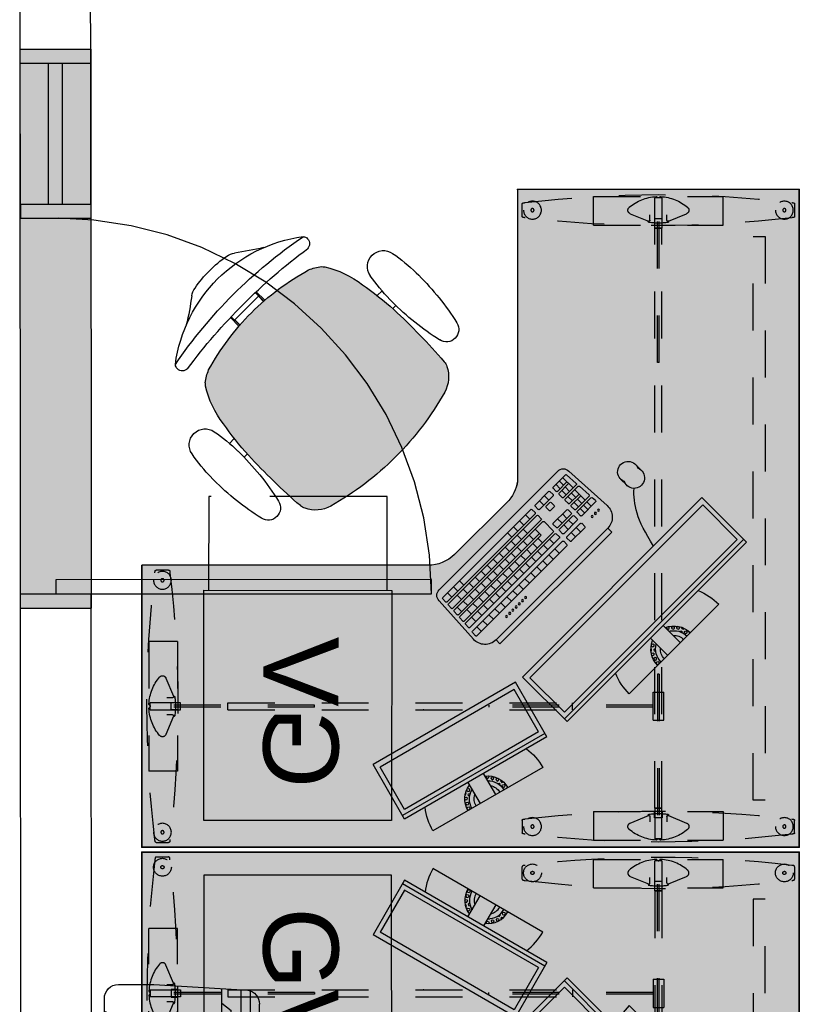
# Model space of a CAD drawing. Header units: inches. Extents: x 340 to 434, y 14 to 254.
# Tile 65 of 182: x 368.67 to 370.33, y 169.37 to 171.47. Entities that reach past the tile are written whole.
import ezdxf

# ---------------------------------------------------------------- set-up
doc = ezdxf.new("R2010")
doc.units = ezdxf.units.IN
doc.header["$MEASUREMENT"] = 0
for name, pattern in [('DASHED2', [0.375, 0.25, -0.125]), ('HIDDEN', [9.525, 6.35, -3.175]), ('HIDDEN2', [0.1875, 0.125, -0.0625])]:
    doc.linetypes.add(name, pattern=pattern)
for name, color, linetype in [('TJ-CONSTRUIR', 12, 'Continuous'), ('TJ-DEMOLIR', 30, 'HIDDEN2'), ('TJ-EQUIPAMENTOSELETRÔNICOS', 1, 'Continuous'), ('TJ-MOBILIÁRIO', 2, 'Continuous'), ('TJ-MOBILIÁRIOEXISTENTE', 2, 'Continuous'), ('TJ-PAREDE', 5, 'Continuous'), ('TJ-SPLIT', 142, 'Continuous')]:
    doc.layers.add(name, color=color, linetype=linetype)
doc.styles.add('TipoDeLinha_A', font='arial.ttf')

# ---------------------------------------------------------------- blocks, each defined once
blk = doc.blocks.new('A$C794E0566')
for p, q in [((0.0191, 0.014, 0), (0.0191, 0.986, 0)), ((0.225, 1, 0), (0.0248, 0.9876, 0)), ((0.0388, 0.0105, 0), (0.0388, 0.9885, 0)), ((0.08, 0.0048, 0), (0.08, 0.991, 0)), ((0.3, 1, 0), (0.225, 1, 0)), ((0.33, 0.03, 0), (0.33, 0.97, 0)), ((0, 0.0419, 0), (0, 0.9581, 0)), ((0.08, 0.96, 0), (0.0598, 0.9446, 0)), ((0.0598, 0.896, 0), (0.0598, 0.9446, 0)), ((0.3202, 0.9347, 0), (0.3577, 0.9347, 0)), ((0.3202, 0.903, 0), (0.3577, 0.903, 0)), ((0.3577, 0.903, 0), (0.3577, 0.8713, 0)), ((0.08, 0.8806, 0), (0.0598, 0.896, 0)), ((0.08, 0.8555, 0), (0.0598, 0.84, 0)), ((0.0598, 0.5309, 0), (0.0598, 0.84, 0)), ((0.3088, 0.8475, 0), (0.097, 0.8475, 0)), ((0.097, 0.8475, 0), (0.097, 0.0425, 0)), ((0.1065, 0.5152, 0), (0.1065, 0.8475, 0)), ((0.1302, 0.5152, 0), (0.1302, 0.8475, 0)), ((0.1552, 0.5152, 0), (0.1552, 0.8475, 0)), ((0.1802, 0.5152, 0), (0.1802, 0.8475, 0)), ((0.2048, 0.5152, 0), (0.2048, 0.8475, 0)), ((0.232, 0.5152, 0), (0.232, 0.8475, 0)), ((0.257, 0.5152, 0), (0.257, 0.8475, 0)), ((0.2816, 0.5152, 0), (0.2816, 0.8475, 0)), ((0.3088, 0.8475, 0), (0.3088, 0.0425, 0)), ((0.3088, 0.8013, 0), (0.097, 0.8013, 0)), ((0.3088, 0.755, 0), (0.097, 0.755, 0)), ((0.3088, 0.7088, 0), (0.097, 0.7088, 0)), ((0.3088, 0.6625, 0), (0.097, 0.6625, 0)), ((0.3088, 0.6163, 0), (0.097, 0.6163, 0)), ((0.3088, 0.57, 0), (0.097, 0.57, 0)), ((0.08, 0.5154, 0), (0.0598, 0.5309, 0)), ((0.3088, 0.5152, 0), (0.097, 0.5152, 0)), ((0.08, 0.4409, 0), (0.0598, 0.4255, 0)), ((0.0598, 0.0555, 0), (0.0598, 0.4255, 0)), ((0.3088, 0.4352, 0), (0.097, 0.4352, 0)), ((0.1065, 0.0425, 0), (0.1065, 0.4352, 0)), ((0.1302, 0.0425, 0), (0.1302, 0.4352, 0)), ((0.1552, 0.0425, 0), (0.1552, 0.4352, 0)), ((0.1802, 0.0425, 0), (0.1802, 0.4352, 0)), ((0.2048, 0.0425, 0), (0.2048, 0.4352, 0)), ((0.232, 0.0425, 0), (0.232, 0.4352, 0)), ((0.257, 0.0425, 0), (0.257, 0.4352, 0)), ((0.2816, 0.0425, 0), (0.2816, 0.4352, 0)), ((0.3088, 0.3968, 0), (0.097, 0.3968, 0)), ((0.3088, 0.3968, 0), (0.097, 0.3968, 0)), ((0.3088, 0.3588, 0), (0.097, 0.3588, 0)), ((0.3088, 0.3588, 0), (0.097, 0.3588, 0)), ((0.3088, 0.3125, 0), (0.097, 0.3125, 0)), ((0.3088, 0.2663, 0), (0.097, 0.2663, 0)), ((0.3088, 0.2663, 0), (0.097, 0.2663, 0)), ((0.3088, 0.2663, 0), (0.097, 0.2663, 0)), ((0.3088, 0.2663, 0), (0.097, 0.2663, 0)), ((0.3088, 0.22, 0), (0.097, 0.22, 0)), ((0.3088, 0.22, 0), (0.097, 0.22, 0)), ((0.3088, 0.1738, 0), (0.097, 0.1738, 0)), ((0.3088, 0.1738, 0), (0.097, 0.1738, 0)), ((0.3088, 0.1738, 0), (0.097, 0.1738, 0)), ((0.3088, 0.1738, 0), (0.097, 0.1738, 0)), ((0.3088, 0.1275, 0), (0.097, 0.1275, 0)), ((0.3088, 0.1275, 0), (0.097, 0.1275, 0)), ((0.3088, 0.0813, 0), (0.097, 0.0813, 0)), ((0.3088, 0.0813, 0), (0.097, 0.0813, 0)), ((0.3088, 0.0813, 0), (0.097, 0.0813, 0)), ((0.3088, 0.0813, 0), (0.097, 0.0813, 0)), ((0.08, 0.04, 0), (0.0598, 0.0555, 0)), ((0.08, 0.04, 0), (0.0598, 0.0555, 0)), ((0.3088, 0.0425, 0), (0.097, 0.0425, 0)), ((0.3088, 0.0425, 0), (0.097, 0.0425, 0)), ((0.225, 0, 0), (0.0248, 0.0124, 0)), ((0.225, 0, 0), (0.0248, 0.0124, 0)), ((0.3, 0, 0), (0.225, 0, 0)), ((0.3, 0, 0), (0.225, 0, 0))]:
    blk.add_line(p, q)
at = {"lineweight": -3}
blk.add_line((0.3181, 0.9131, 0), (0.3181, 0.9131, 0), dxfattribs=at)
for centre, start, end in [((0.03, 0.9581, 0), 100, 180), ((0.3, 0.97, 0), 0, 90), ((0.03, 0.0419, 0), 180, 260), ((0.03, 0.0419, 0), 180, 260), ((0.3, 0.03, 0), 270, 0), ((0.3, 0.03, 0), 270, 0)]:
    blk.add_arc(centre, 0.03, start, end)
blk.add_spline([(0.3302, 0.943, 0), (0.3101, 0.9289, 0), (0.3101, 0.8973, 0), (0.3101, 0.873, 0), (0.3017, 0.8614, 0)], degree=3, dxfattribs=at)
blk = doc.blocks.new('mesa L 1.40 1.40')
at = {"layer": 'TJ-MOBILIÁRIO', "linetype": 'HIDDEN', "ltscale": 0.005}
h = blk.add_hatch(color=75, dxfattribs=at)
h.set_gradient(color1=(114, 153, 76), color2=(114, 153, 76), tint=1)
edge = h.paths.add_edge_path()
edge.add_line((0, 0), (1.4, 0))
edge.add_line((1.4, 0), (1.4, -0.6))
edge.add_line((1.4, -0.6), (0.7793, -0.6))
edge.add_arc((0.7903, -0.6792), 0.08, 97.8784, 135.2646)
edge.add_line((0.7335, -0.6229), (0.6232, -0.7343))
edge.add_arc((0.68, -0.7906), 0.08, 135.2646, 180)
edge.add_line((0.6, -0.7906), (0.6, -1.4))
edge.add_line((0.6, -1.4), (0, -1.4))
edge.add_line((0, -1.4), (0, 0))
at = {"layer": 'TJ-MOBILIÁRIO'}
for p, q in [((1.4, 0), (0, 0)), ((0, 0), (0, -1.4)), ((1.4, 0), (1.4, -0.6)), ((1.4, -0.6), (0.7793, -0.6)), ((0.7335, -0.6229), (0.6232, -0.7343)), ((0.6, -0.7906), (0.6, -1.4)), ((0, -1.4), (0.6, -1.4))]:
    blk.add_line(p, q, dxfattribs=at)
at = {"layer": 'TJ-MOBILIÁRIO', "color": 8, "linetype": 'HIDDEN', "ltscale": 0.005}
for p, q in [((0.0308, -0.01), (0.057, -0.01)), ((1.3692, -0.01), (1.343, -0.01)), ((0.015, -0.438), (0.015, -0.162)), ((0.076, -0.162), (0.015, -0.162)), ((0.076, -0.438), (0.076, -0.162)), ((1.324, -0.438), (1.324, -0.162)), ((1.324, -0.162), (1.385, -0.162)), ((1.385, -0.438), (1.385, -0.162)), ((0.0674, -0.2788), (0.0513, -0.24)), ((1.3326, -0.2788), (1.3486, -0.24)), ((0.018, -0.2926), (0.082, -0.2926)), ((0.018, -0.2926), (0.018, -0.3076)), ((0.018, -0.2926), (0.082, -0.2926)), ((0.018, -0.2926), (0.018, -0.3076)), ((0.0653, -0.282), (0.0536, -0.282)), ((0.0625, -0.2921), (0.0625, -0.3081)), ((0.076, -0.2921), (0.0625, -0.2921)), ((0.068, -0.2781), (0.068, -0.2793)), ((0.082, -0.2926), (0.082, -0.3076)), ((0.083, -0.2926), (0.083, -0.3076)), ((0.083, -0.2926), (1.317, -0.2926)), ((0.2701, -0.311), (0.2701, -0.2885)), ((0.2701, -0.2885), (0.3301, -0.2885)), ((0.3301, -0.311), (0.3301, -0.2885)), ((1.317, -0.2926), (1.317, -0.3076)), ((1.382, -0.2926), (1.318, -0.2926)), ((1.382, -0.2926), (1.318, -0.2926)), ((1.318, -0.2926), (1.318, -0.3076)), ((1.324, -0.2921), (1.3375, -0.2921)), ((1.332, -0.2781), (1.332, -0.2793)), ((1.3347, -0.282), (1.3464, -0.282)), ((1.3375, -0.2921), (1.3375, -0.3081)), ((1.382, -0.2926), (1.382, -0.3076)), ((1.382, -0.2926), (1.382, -0.3076)), ((0.0158, -0.2968), (0.0166, -0.2976)), ((0.0166, -0.3024), (0.0158, -0.3032)), ((0.0166, -0.2976), (0.0172, -0.2982)), ((0.0172, -0.3018), (0.0166, -0.3024)), ((0.368, -0.2982), (0.018, -0.2982)), ((0.368, -0.302), (0.018, -0.302)), ((0.082, -0.3076), (0.018, -0.3076)), ((0.082, -0.3076), (0.018, -0.3076)), ((0.0625, -0.3081), (0.076, -0.3081)), ((0.083, -0.3076), (1.317, -0.3076)), ((0.2701, -0.311), (0.3301, -0.311)), ((0.2982, -0.311), (0.2982, -0.661)), ((0.302, -0.311), (0.302, -0.661)), ((0.368, -0.2982), (0.368, -0.302)), ((1.032, -0.2982), (1.382, -0.2982)), ((1.032, -0.2982), (1.032, -0.302)), ((1.032, -0.302), (1.382, -0.302)), ((1.318, -0.3076), (1.382, -0.3076)), ((1.318, -0.3076), (1.382, -0.3076)), ((1.3375, -0.3081), (1.324, -0.3081)), ((1.3834, -0.2976), (1.3828, -0.2982)), ((1.3828, -0.3018), (1.3834, -0.3024)), ((1.3842, -0.2968), (1.3834, -0.2976)), ((1.3834, -0.3024), (1.3842, -0.3032)), ((0.0513, -0.36), (0.0674, -0.3212)), ((0.0653, -0.318), (0.0536, -0.318)), ((0.068, -0.3207), (0.068, -0.3219)), ((1.332, -0.3207), (1.332, -0.3219)), ((1.3486, -0.36), (1.3326, -0.3212)), ((1.3347, -0.318), (1.3464, -0.318)), ((0.076, -0.438), (0.015, -0.438)), ((1.324, -0.438), (1.385, -0.438)), ((0.2926, -0.4829), (0.3076, -0.4829)), ((0.2926, -1.217), (0.2926, -0.4829)), ((0.3076, -1.217), (0.3076, -0.4829)), ((0.057, -0.59), (0.0308, -0.59)), ((1.343, -0.59), (1.3692, -0.59)), ((0.302, -0.661), (0.2982, -0.661)), ((0.2982, -1.032), (0.2982, -1.382)), ((0.2982, -1.032), (0.302, -1.032)), ((0.302, -1.032), (0.302, -1.382)), ((0.2926, -1.217), (0.3076, -1.217)), ((0.2926, -1.382), (0.2926, -1.318)), ((0.2926, -1.382), (0.2926, -1.318)), ((0.2926, -1.318), (0.3076, -1.318)), ((0.3076, -1.318), (0.3076, -1.382)), ((0.3076, -1.318), (0.3076, -1.382)), ((0.438, -1.324), (0.162, -1.324)), ((0.162, -1.324), (0.162, -1.385)), ((0.2788, -1.3326), (0.24, -1.3486)), ((0.2781, -1.332), (0.2793, -1.332)), ((0.282, -1.3347), (0.282, -1.3464)), ((0.2921, -1.324), (0.2921, -1.3375)), ((0.2921, -1.3375), (0.3081, -1.3375)), ((0.3081, -1.3375), (0.3081, -1.324)), ((0.318, -1.3347), (0.318, -1.3464)), ((0.3207, -1.332), (0.3219, -1.332)), ((0.36, -1.3486), (0.3212, -1.3326)), ((0.438, -1.324), (0.438, -1.385)), ((0.01, -1.3692), (0.01, -1.343)), ((0.59, -1.343), (0.59, -1.3692)), ((0.2926, -1.382), (0.3076, -1.382)), ((0.2926, -1.382), (0.3076, -1.382)), ((0.2968, -1.3842), (0.2976, -1.3834)), ((0.2976, -1.3834), (0.2982, -1.3828)), ((0.3018, -1.3828), (0.3024, -1.3834)), ((0.3024, -1.3834), (0.3032, -1.3842)), ((0.438, -1.385), (0.162, -1.385))]:
    blk.add_line(p, q, dxfattribs=at)
at = {"layer": 'TJ-MOBILIÁRIO'}
blk.add_lwpolyline([(0, 0), (1.4, 0), (1.4, -0.6), (0.7793, -0.6, 0.164591), (0.7335, -0.6229), (0.6232, -0.7343, 0.197712), (0.6, -0.7906), (0.6, -1.4), (0, -1.4), (0, 0)], format="xyb", dxfattribs=at)
at = {"layer": 'TJ-MOBILIÁRIO', "color": 8, "linetype": 'HIDDEN', "ltscale": 0.005}
blk.add_lwpolyline([(0.1, -0.098), (1.3, -0.098), (1.3, -0.073), (0.1, -0.073)], close=True, dxfattribs=at)
for centre, radius in [((0.0439, -0.0318), 0.019), ((1.3561, -0.0318), 0.019), ((0.0439, -0.0318), 0.0034), ((1.3561, -0.0318), 0.0034), ((0.0439, -0.5682), 0.019), ((0.0439, -0.5682), 0.0034), ((1.3561, -0.5682), 0.019), ((1.3561, -0.5682), 0.0034), ((0.0318, -1.3561), 0.019), ((0.5682, -1.3561), 0.019), ((0.0318, -1.3561), 0.0034), ((0.5682, -1.3561), 0.0034)]:
    blk.add_circle(centre, radius, dxfattribs=at)
for centre, radius, start, end in [((2.4022, -0.3), 2.3913, 173.1801, 186.8199), ((2.4022, -0.3), 2.3913, 173.0874, 173.1801), ((0.0308, -0.0125), 0.0025, 90, 173.0874), ((0.057, -0.0125), 0.0025, 6.9126, 90), ((-2.3144, -0.3), 2.3913, 6.8199, 6.9126), ((-2.3144, -0.3), 2.3913, 353.1801, 6.8199), ((3.7144, -0.3), 2.3913, 173.1801, 186.8199), ((3.7144, -0.3), 2.3913, 173.0874, 173.1801), ((1.343, -0.0125), 0.0025, 90, 173.0874), ((1.3692, -0.0125), 0.0025, 6.9126, 90), ((-1.0022, -0.3), 2.3913, 6.8199, 6.9126), ((-1.0022, -0.3), 2.3913, 353.1801, 6.8199), ((0.1108, -0.3), 0.0958, 139.5621, 176.9664), ((0.044, -0.243), 0.008, 22.5, 139.5621), ((1.356, -0.243), 0.008, 40.4379, 157.5), ((1.2892, -0.3), 0.0958, 3.0336, 40.4379), ((0.0653, -0.2797), 0.00228, 270, 22.5), ((0.0677, -0.2805), 0.0024, 9.3814, 82.8192), ((-0.0504, -0.3), 0.122, 350.6186, 9.3814), ((1.4504, -0.3), 0.122, 170.6186, 189.3814), ((1.3323, -0.2805), 0.0024, 97.1808, 170.6186), ((1.3347, -0.2797), 0.00228, 157.5, 270), ((0.0176, -0.2951), 0.0025, 176.9664, 225), ((0.0176, -0.3049), 0.0025, 135, 183.0336), ((0.1108, -0.3), 0.0958, 183.0336, 220.4379), ((0.0155, -0.3), 0.0025, 315, 45), ((1.2892, -0.3), 0.0958, 319.5621, 356.9664), ((1.3845, -0.3), 0.0025, 135, 225), ((1.3824, -0.2951), 0.0025, 315, 3.0336), ((1.3824, -0.3049), 0.0025, 356.9664, 45), ((0.0653, -0.3203), 0.00228, 337.5, 90), ((0.0677, -0.3195), 0.0024, 277.1808, 350.6186), ((1.3323, -0.3195), 0.0024, 189.3814, 262.8192), ((1.3347, -0.3203), 0.00228, 90, 202.5), ((0.044, -0.357), 0.008, 220.4379, 337.5), ((1.356, -0.357), 0.008, 202.5, 319.5621), ((2.4022, -0.3), 2.3913, 186.8199, 186.9126), ((-2.3144, -0.3), 2.3913, 353.0874, 353.1801), ((3.7144, -0.3), 2.3913, 186.8199, 186.9126), ((-1.0022, -0.3), 2.3913, 353.0874, 353.1801), ((0.0308, -0.5875), 0.0025, 186.9126, 270), ((0.057, -0.5875), 0.0025, 270, 353.0874), ((1.343, -0.5875), 0.0025, 186.9126, 270), ((1.3692, -0.5875), 0.0025, 270, 353.0874), ((0.0125, -1.343), 0.0025, 96.9126, 180), ((0.3, -3.7144), 2.3913, 96.8199, 96.9126), ((0.3, -3.7144), 2.3913, 83.1801, 96.8199), ((0.2805, -1.3323), 0.0024, 99.3814, 172.8192), ((0.2797, -1.3347), 0.00228, 0, 112.5), ((0.3, -1.4504), 0.122, 80.6186, 99.3814), ((0.3203, -1.3347), 0.00228, 67.5, 180), ((0.3195, -1.3323), 0.0024, 7.1808, 80.6186), ((0.3, -3.7144), 2.3913, 83.0874, 83.1801), ((0.5875, -1.343), 0.0025, 0, 83.0874), ((0.243, -1.356), 0.008, 112.5, 229.5621), ((0.3, -1.2892), 0.0958, 229.5621, 266.9664), ((0.3, -1.2892), 0.0958, 273.0336, 310.4379), ((0.357, -1.356), 0.008, 310.4379, 67.5), ((0.0125, -1.3692), 0.0025, 180, 263.0874), ((0.3, 1.0022), 2.3913, 263.0874, 263.1801), ((0.3, 1.0022), 2.3913, 263.1801, 276.8199), ((0.3, -1.3845), 0.0025, 45, 135), ((0.3, 1.0022), 2.3913, 276.8199, 276.9126), ((0.5875, -1.3692), 0.0025, 276.9126, 0), ((0.2951, -1.3824), 0.0025, 266.9664, 315), ((0.3049, -1.3824), 0.0025, 225, 273.0336)]:
    blk.add_arc(centre, radius, start, end, dxfattribs=at)
at = {"layer": 'TJ-MOBILIÁRIO'}
for centre, start, end in [((0.7903, -0.6792), 97.8784, 135.2646), ((0.68, -0.7906), 135.2646, 180)]:
    blk.add_arc(centre, 0.08, start, end, dxfattribs=at)
for p in [(0, 0), (1.4, 0), (1.4, 0), (0, -1.4)]:
    blk.add_point(p, dxfattribs=at)
at = {"layer": 'TJ-MOBILIÁRIO', "color": 8, "linetype": 'HIDDEN', "ltscale": 0.005}
for p in [(0, -0.6), (1.4, -0.6), (0.2925, -0.8)]:
    blk.add_point(p, dxfattribs=at)
blk = doc.blocks.new('POLTRONA DIRETOR GIRTÓRIA ESPALDAR ALTO')
h = blk.add_hatch(color=204)
h.set_gradient(color1=(114, 0, 153), color2=(191, 0, 255), tint=0.86, name='HEMISPHERICAL')
h.paths.add_polyline_path([(0.2192, -0.3365, 0.030126), (0.2092, -0.2515, 0.112051), (0.1795, -0.168, 0.029573), (0.1748, -0.1625, 0.071823), (0.1505, -0.1482, 0.071429), (0, -0.1266, 0.071429), (-0.1505, -0.1482, 0.071823), (-0.1748, -0.1625, 0.029573), (-0.1795, -0.168, 0.112051), (-0.2092, -0.2515, 0.030126), (-0.2192, -0.3365, 0.026966), (-0.2167, -0.4907, 0.092712), (-0.2134, -0.5016, 0.218944), (-0.1721, -0.5368, 0.069011), (0, -0.5604, 0.069011), (0.1721, -0.5368, 0.218946), (0.2134, -0.5016, 0.102563), (0.2168, -0.4895, 0.026756)])
at = {"layer": 'TJ-MOBILIÁRIO'}
for p, q in [((-0.0388, -0.1022), (-0.0388, -0.128)), ((-0.0361, -0.1021), (-0.0361, -0.1278)), ((0.0363, -0.1021), (0.0363, -0.1278)), ((0.039, -0.1022), (0.039, -0.128)), ((-0.0354, -0.1125), (-0.0354, -0.1277)), ((0.0356, -0.1125), (-0.0354, -0.1125)), ((0.0356, -0.1125), (0.0356, -0.1277)), ((-0.2297, -0.2901, 0), (-0.215, -0.2901, 0)), ((0.215, -0.29, 0), (0.2299, -0.29, 0)), ((-0.2284, -0.3331, 0), (-0.219, -0.3331, 0)), ((0.219, -0.3331, 0), (0.2286, -0.3331, 0))]:
    blk.add_line(p, q, dxfattribs=at)
at = {"layer": 'TJ-MOBILIÁRIO', "linetype": 'Continuous', "ltscale": 25.4}
for p, q in [((-0.3082, -0.3147, 0), (-0.3083, -0.3221, 0)), ((-0.2283, -0.3221, 0), (-0.2284, -0.3147, 0)), ((0.3084, -0.3147, 0), (0.3085, -0.3221, 0))]:
    blk.add_line(p, q, dxfattribs=at)
at = {"layer": 'TJ-MOBILIÁRIO'}
for centre, radius, start, end in [((0, -0.2485), 0.2485, 78.8778, 101.1222), ((-0.4729, 0.5278), 0.6763, 301.8108, 307.1601), ((-0.0414, -0.0448), 0.0407, 99.1898, 124.2903), ((0.0414, -0.0448), 0.0407, 55.7097, 80.8102), ((0.4729, 0.5278), 0.6763, 232.8399, 238.1892), ((0, -0.3411), 0.3164, 52.5531, 127.4469), ((0, -1.099), 1.0272, 79.2072, 100.7928), ((-0.181, -0.0998), 0.015, 139.1833, 180), ((-0.1802, -0.0989), 0.0158, 182.978, 269.4431), ((0, -1.3395), 1.238, 81.623, 98.377), ((0.1802, -0.0989), 0.0158, 270.5569, 357.022), ((0.181, -0.0998), 0.015, 0, 40.8167), ((0, -0.6615), 0.5349, 89.9995, 106.342), ((0, -0.6615), 0.5349, 73.658, 90.0005), ((-0.1305, -0.2048), 0.0612, 136.3456, 143.1214), ((-0.113, -0.2396), 0.0988, 112.3141, 128.7465), ((0.113, -0.2396), 0.0988, 51.2535, 67.6859), ((0.1305, -0.2048), 0.0612, 36.8786, 43.6544), ((-0.0105, -0.2752), 0.2001, 147.6271, 173.2006), ((0.0105, -0.2752), 0.2001, 6.7994, 32.3729), ((0.4905, -0.3769), 0.7109, 169.839, 176.7413), ((-0.4905, -0.3769), 0.7109, 3.2587, 10.161), ((1.2113, -0.3902), 1.4315, 177.8472, 184.0258), ((-1.2113, -0.3902), 1.4315, 355.9742, 2.1528), ((-0.1862, -0.4874), 0.0307, 186.2228, 207.4103), ((-0.1544, -0.4742), 0.065, 204.8741, 254.602), ((0.1544, -0.4742), 0.065, 285.398, 335.1259), ((0.1862, -0.4874), 0.0307, 332.5897, 353.7772), ((-0.0007, 0.0717), 0.6322, 254.3071, 270.046), ((0.0007, 0.0717), 0.6322, 269.954, 285.6929)]:
    blk.add_arc(centre, radius, start, end, dxfattribs=at)
at = {"layer": 'TJ-MOBILIÁRIO', "linetype": 'Continuous', "ltscale": 25.4}
for centre, radius, start, end in [((-0.2683, -0.2557, 0), 0.034, 9.9832, 170.0168), ((0.2685, -0.2557, 0), 0.034, 9.9832, 170.0168), ((0.1213, -0.3243, 0), 0.4296, 170.0113, 178.7145), ((-0.6579, -0.3243, 0), 0.4296, 1.2855, 9.9887), ((0.6581, -0.3243, 0), 0.4296, 170.0113, 178.7145), ((-0.1211, -0.3243, 0), 0.4296, 1.2855, 9.9887), ((0.2592, -0.3251, 0), 0.5675, 179.7013, 192.8268), ((-0.7958, -0.3251, 0), 0.5675, 347.1732, 0.2987), ((0.795, -0.3253, 0), 0.5665, 178.9303, 192.8326), ((-0.259, -0.3251, 0), 0.5675, 347.1732, 0.2987), ((-0.2683, -0.4452, 0), 0.0265, 192.8268, 347.1732), ((0.2685, -0.4452, 0), 0.0265, 192.8268, 347.1732)]:
    blk.add_arc(centre, radius, start, end, dxfattribs=at)
blk = doc.blocks.new('COMPUTADOR 2 MONITORES')
at = {"layer": 'TJ-MOBILIÁRIO', "linetype": 'Continuous'}
for p, q in [((0.135, 0), (-0.135, 0)), ((-0.3757, -0.0195), (-0.6365, -0.0894)), ((-0.3236, -0.0591), (-0.6617, -0.1497)), ((-0.3236, -0.0591), (-0.2889, -0.1888)), ((0.27, -0.0517), (-0.27, -0.0517)), ((-0.27, -0.0517), (-0.27, -0.1859)), ((0.27, -0.0517), (0.27, -0.1859)), ((-0.6617, -0.1497), (-0.627, -0.2794)), ((0.27, -0.1859), (-0.27, -0.1859)), ((-0.2889, -0.1888), (-0.627, -0.2794)), ((-0.2542, -0.27), (0.0823, -0.27)), ((-0.2542, -0.27), (-0.2542, -0.2819)), ((0.0823, -0.27), (0.0823, -0.2819)), ((-0.2542, -0.2819), (0.0823, -0.2819)), ((-0.2871, -0.3166), (-0.2812, -0.4265)), ((0.1152, -0.3166), (0.1093, -0.4265)), ((0.1753, -0.3361), (0.1753, -0.3178)), ((0.2196, -0.3178), (0.2196, -0.3361)), ((-0.2647, -0.443), (0.0928, -0.443))]:
    blk.add_line(p, q, dxfattribs=at)
at = {"layer": 'TJ-MOBILIÁRIO', "color": 1, "linetype": 'Continuous'}
for p, q in [((-0.0484, -0.0042), (-0.0476, -0.0012)), ((-0.0484, -0.0042), (-0.0461, -0.0064)), ((-0.0476, -0.0012), (-0.0445, -0.0004)), ((-0.0461, -0.0064), (-0.0431, -0.0056)), ((-0.0456, -0.0147), (-0.0447, -0.0116)), ((-0.0456, -0.0147), (-0.0433, -0.0169)), ((-0.0447, -0.0116), (-0.0417, -0.0108)), ((-0.0445, -0.0004), (-0.0423, -0.0026)), ((-0.0433, -0.0169), (-0.0403, -0.0161)), ((-0.0431, -0.0056), (-0.0423, -0.0026)), ((-0.0417, -0.0108), (-0.0395, -0.013)), ((-0.0403, -0.0161), (-0.0395, -0.013)), ((-0.0351, -0.0175), (-0.0351, -0.0174)), ((-0.0351, -0.0175), (-0.0351, -0.0175)), ((-0.0192, -0.0517), (-0.0192, 0)), ((0.0192, 0), (0.0192, -0.0517)), ((0.0346, -0.0183), (0.0347, -0.0184)), ((0.0347, -0.0184), (0.0377, -0.0176)), ((0.037, -0.013), (0.0385, -0.0145)), ((0.0377, -0.0176), (0.0385, -0.0145)), ((0.0401, -0.0085), (0.041, -0.0055)), ((0.0401, -0.0085), (0.0424, -0.0107)), ((0.041, -0.0055), (0.044, -0.0047)), ((0.0424, -0.0107), (0.0454, -0.0099)), ((0.0429, -0.019), (0.0438, -0.016)), ((0.0429, -0.019), (0.0446, -0.0207)), ((0.0438, -0.016), (0.0468, -0.0151)), ((0.044, -0.0047), (0.0462, -0.0069)), ((0.0454, -0.0099), (0.0462, -0.0069)), ((0.0468, -0.0151), (0.0468, -0.0152)), ((0.0478, -0.0009), (0.0491, -0.0022)), ((-0.0426, -0.0246), (-0.0419, -0.0221)), ((-0.0419, -0.0221), (-0.0389, -0.0213)), ((-0.0415, -0.0263), (-0.0405, -0.0273)), ((-0.0405, -0.0273), (-0.0375, -0.0265)), ((-0.0389, -0.0213), (-0.0367, -0.0235)), ((-0.0375, -0.0265), (-0.0367, -0.0235)), ((-0.0373, -0.0321), (-0.0361, -0.0318)), ((-0.0361, -0.0318), (-0.0339, -0.034)), ((-0.0343, -0.0353), (-0.0339, -0.034)), ((-0.0323, -0.0279), (-0.0315, -0.0249)), ((-0.0323, -0.0279), (-0.0301, -0.0301)), ((-0.0315, -0.0249), (-0.0305, -0.0246)), ((-0.0301, -0.0301), (-0.0271, -0.0293)), ((-0.0295, -0.0384), (-0.0287, -0.0354)), ((-0.0295, -0.0384), (-0.0273, -0.0406)), ((-0.0287, -0.0354), (-0.0257, -0.0346)), ((-0.0273, -0.0406), (-0.0243, -0.0398)), ((-0.0271, -0.0293), (-0.0269, -0.0285)), ((-0.0257, -0.0346), (-0.0235, -0.0368)), ((-0.0243, -0.0398), (-0.0235, -0.0368)), ((0.02, -0.0419), (0.0208, -0.0389)), ((0.0205, -0.0334), (0.0224, -0.0329)), ((0.0208, -0.0389), (0.0238, -0.0381)), ((0.0224, -0.0329), (0.0227, -0.032)), ((0.0238, -0.0381), (0.026, -0.0403)), ((0.0256, -0.042), (0.026, -0.0403)), ((0.0276, -0.0343), (0.0284, -0.0313)), ((0.0276, -0.0343), (0.0298, -0.0365)), ((0.0284, -0.0313), (0.0315, -0.0305)), ((0.0298, -0.0365), (0.0329, -0.0357)), ((0.03, -0.0252), (0.0301, -0.0252)), ((0.0301, -0.0252), (0.0301, -0.0251)), ((0.0315, -0.0305), (0.0337, -0.0327)), ((0.0329, -0.0357), (0.0337, -0.0327)), ((0.0353, -0.0266), (0.0361, -0.0236)), ((0.0353, -0.0266), (0.0375, -0.0288)), ((0.0361, -0.0236), (0.0391, -0.0228)), ((0.0375, -0.0288), (0.0404, -0.0281)), ((0.0391, -0.0228), (0.0413, -0.025)), ((0.0406, -0.0278), (0.0413, -0.025)), ((-0.5112, -0.1094), (-0.5246, -0.0594)), ((-0.4875, -0.0495), (-0.4742, -0.0995)), ((-0.4678, -0.0632), (-0.4651, -0.0617)), ((-0.467, -0.0574), (-0.4651, -0.0585)), ((-0.4651, -0.0492), (-0.4624, -0.0476)), ((-0.4651, -0.0523), (-0.4651, -0.0492)), ((-0.4651, -0.0523), (-0.4624, -0.0538)), ((-0.4651, -0.0617), (-0.4651, -0.0585)), ((-0.4624, -0.0476), (-0.4597, -0.0492)), ((-0.4624, -0.0538), (-0.4597, -0.0523)), ((-0.4597, -0.0429), (-0.458, -0.0439)), ((-0.4597, -0.0523), (-0.4597, -0.0492)), ((-0.4597, -0.0585), (-0.457, -0.057)), ((-0.4597, -0.0617), (-0.4597, -0.0585)), ((-0.4597, -0.0617), (-0.4576, -0.0629)), ((-0.457, -0.057), (-0.457, -0.057)), ((0.27, -0.0604), (-0.27, -0.0604)), ((0.02, -0.0419), (0.022, -0.044)), ((-0.3214, -0.0675), (-0.6595, -0.158)), ((-0.3286, -0.0793), (-0.6474, -0.1647)), ((-0.5517, -0.0679), (-0.549, -0.0663)), ((-0.5517, -0.071), (-0.5517, -0.0679)), ((-0.5517, -0.071), (-0.549, -0.0726)), ((-0.549, -0.0663), (-0.5463, -0.0679)), ((-0.549, -0.0726), (-0.5463, -0.071)), ((-0.5463, -0.071), (-0.5463, -0.0679)), ((-0.5463, -0.0773), (-0.5436, -0.0757)), ((-0.5463, -0.0804), (-0.5463, -0.0773)), ((-0.5463, -0.0804), (-0.5436, -0.082)), ((-0.5436, -0.0757), (-0.5409, -0.0773)), ((-0.5436, -0.082), (-0.5409, -0.0804)), ((-0.5409, -0.0804), (-0.5409, -0.0773)), ((-0.5355, -0.0804), (-0.5354, -0.0804)), ((-0.5355, -0.0804), (-0.5355, -0.0804)), ((-0.4776, -0.0814), (-0.4759, -0.0804)), ((-0.4759, -0.0804), (-0.4759, -0.0795)), ((-0.4706, -0.0711), (-0.4705, -0.071)), ((-0.4705, -0.071), (-0.4705, -0.0709)), ((-0.4705, -0.0773), (-0.4678, -0.0757)), ((-0.4705, -0.0804), (-0.4705, -0.0773)), ((-0.4705, -0.0804), (-0.4678, -0.082)), ((-0.4679, -0.0632), (-0.4678, -0.0632)), ((-0.4678, -0.0757), (-0.4651, -0.0773)), ((-0.4678, -0.082), (-0.4651, -0.0804)), ((-0.4651, -0.0679), (-0.4624, -0.0663)), ((-0.4651, -0.071), (-0.4651, -0.0679)), ((-0.4651, -0.071), (-0.4624, -0.0726)), ((-0.4651, -0.0804), (-0.4651, -0.0773)), ((-0.4624, -0.0663), (-0.4597, -0.0679)), ((-0.4624, -0.0726), (-0.4598, -0.0711)), ((-0.4597, -0.0708), (-0.4597, -0.0679)), ((-0.3286, -0.0793), (-0.3017, -0.1796)), ((0.26, -0.0699), (-0.26, -0.0699)), ((-0.26, -0.0699), (-0.26, -0.1738)), ((0.26, -0.0699), (0.26, -0.1738)), ((-0.5409, -0.0867), (-0.5382, -0.0851)), ((-0.5409, -0.0892), (-0.5409, -0.0867)), ((-0.5394, -0.0906), (-0.5382, -0.0913)), ((-0.5382, -0.0851), (-0.5355, -0.0867)), ((-0.5382, -0.0913), (-0.5355, -0.0898)), ((-0.5355, -0.0898), (-0.5355, -0.0867)), ((-0.5338, -0.0951), (-0.5328, -0.0945)), ((-0.5328, -0.0945), (-0.53, -0.096)), ((-0.53, -0.0867), (-0.5291, -0.0861)), ((-0.53, -0.0898), (-0.53, -0.0867)), ((-0.53, -0.0898), (-0.5273, -0.0913)), ((-0.53, -0.0974), (-0.53, -0.096)), ((-0.5273, -0.0913), (-0.5246, -0.0898)), ((-0.5246, -0.0898), (-0.5246, -0.089)), ((-0.5246, -0.096), (-0.5219, -0.0945)), ((-0.5246, -0.0992), (-0.5246, -0.096)), ((-0.5246, -0.0992), (-0.5219, -0.1007)), ((-0.5219, -0.0945), (-0.5192, -0.096)), ((-0.5219, -0.1007), (-0.5192, -0.0992)), ((-0.5192, -0.0992), (-0.5192, -0.096)), ((-0.4759, -0.0867), (-0.4732, -0.0851)), ((-0.4759, -0.0898), (-0.4759, -0.0867)), ((-0.4759, -0.0898), (-0.4734, -0.0912)), ((-0.4732, -0.0851), (-0.4705, -0.0867)), ((-0.4705, -0.0884), (-0.4705, -0.0867)), ((-0.6474, -0.1647), (-0.6205, -0.265)), ((-0.3017, -0.1796), (-0.6205, -0.265)), ((0.26, -0.1738), (-0.26, -0.1738)), ((-0.2789, -0.319), (-0.2784, -0.3284)), ((-0.2771, -0.317), (-0.0057, -0.317)), ((-0.2766, -0.3302), (-0.0057, -0.3302)), ((-0.2635, -0.3302), (-0.2635, -0.317)), ((-0.2452, -0.3302), (-0.2452, -0.317)), ((-0.2272, -0.3302), (-0.2272, -0.317)), ((-0.2091, -0.3302), (-0.2091, -0.317)), ((-0.1911, -0.3302), (-0.1911, -0.317)), ((-0.173, -0.3302), (-0.173, -0.317)), ((-0.1549, -0.3302), (-0.1549, -0.317)), ((-0.1369, -0.3302), (-0.1369, -0.317)), ((-0.1188, -0.3302), (-0.1188, -0.317)), ((-0.1008, -0.3302), (-0.1008, -0.317)), ((-0.0827, -0.3302), (-0.0827, -0.317)), ((-0.0646, -0.3302), (-0.0646, -0.317)), ((-0.0466, -0.3302), (-0.0466, -0.317)), ((-0.0285, -0.3302), (-0.0285, -0.317)), ((-0.0038, -0.3283), (-0.0038, -0.3189)), ((0.0058, -0.3283), (0.0058, -0.3189)), ((0.0076, -0.317), (0.0484, -0.317)), ((0.0076, -0.3302), (0.0484, -0.3302)), ((0.0206, -0.3302), (0.0206, -0.317)), ((0.0355, -0.3302), (0.0355, -0.317)), ((0.0503, -0.3283), (0.0503, -0.3189)), ((-0.277, -0.3418), (-0.2765, -0.3512)), ((-0.2751, -0.3398), (-0.0057, -0.3398)), ((-0.2746, -0.353), (-0.0057, -0.353)), ((-0.257, -0.353), (-0.257, -0.3398)), ((-0.2387, -0.353), (-0.2387, -0.3398)), ((-0.2206, -0.353), (-0.2206, -0.3398)), ((-0.2026, -0.353), (-0.2026, -0.3398)), ((-0.1845, -0.353), (-0.1845, -0.3398)), ((-0.1665, -0.353), (-0.1665, -0.3398)), ((-0.1484, -0.353), (-0.1484, -0.3398)), ((-0.1303, -0.353), (-0.1303, -0.3398)), ((-0.1123, -0.353), (-0.1123, -0.3398)), ((-0.0942, -0.353), (-0.0942, -0.3398)), ((-0.0762, -0.353), (-0.0762, -0.3398)), ((-0.0581, -0.353), (-0.0581, -0.3398)), ((-0.04, -0.353), (-0.04, -0.3398)), ((-0.022, -0.353), (-0.022, -0.3398)), ((-0.0038, -0.3511), (-0.0038, -0.3416)), ((0.0058, -0.3511), (0.0058, -0.3416)), ((0.0076, -0.3398), (0.0484, -0.3398)), ((0.0076, -0.353), (0.0484, -0.353)), ((0.0206, -0.353), (0.0206, -0.3398)), ((0.0355, -0.353), (0.0355, -0.3398)), ((0.0503, -0.3511), (0.0503, -0.3416)), ((0.0599, -0.3511), (0.0599, -0.3416)), ((0.0617, -0.3398), (0.1032, -0.3398)), ((0.0617, -0.353), (0.1027, -0.353)), ((0.07, -0.353), (0.07, -0.3398)), ((0.0802, -0.353), (0.0802, -0.3398)), ((0.0904, -0.353), (0.0904, -0.3398)), ((0.1051, -0.3418), (0.1046, -0.3512)), ((-0.276, -0.36), (-0.2755, -0.3695)), ((-0.2741, -0.358), (-0.0057, -0.358)), ((-0.2736, -0.3712), (-0.0285, -0.3712)), ((-0.2731, -0.3763), (-0.0285, -0.3763)), ((-0.2635, -0.3895), (-0.2635, -0.3763)), ((-0.2524, -0.3712), (-0.2524, -0.358)), ((-0.2452, -0.3895), (-0.2452, -0.3763)), ((-0.2343, -0.3712), (-0.2343, -0.358)), ((-0.2272, -0.3895), (-0.2272, -0.3763)), ((-0.2163, -0.3712), (-0.2163, -0.358)), ((-0.2091, -0.3895), (-0.2091, -0.3763)), ((-0.1982, -0.3712), (-0.1982, -0.358)), ((-0.1911, -0.3895), (-0.1911, -0.3763)), ((-0.1801, -0.3712), (-0.1801, -0.358)), ((-0.173, -0.3895), (-0.173, -0.3763)), ((-0.1621, -0.3712), (-0.1621, -0.358)), ((-0.1549, -0.3895), (-0.1549, -0.3763)), ((-0.144, -0.3712), (-0.144, -0.358)), ((-0.1369, -0.3895), (-0.1369, -0.3763)), ((-0.126, -0.3712), (-0.126, -0.358)), ((-0.1188, -0.3895), (-0.1188, -0.3763)), ((-0.1079, -0.3712), (-0.1079, -0.358)), ((-0.1008, -0.3895), (-0.1008, -0.3763)), ((-0.0898, -0.3712), (-0.0898, -0.358)), ((-0.0827, -0.3895), (-0.0827, -0.3763)), ((-0.0718, -0.3712), (-0.0718, -0.358)), ((-0.0646, -0.3895), (-0.0646, -0.3763)), ((-0.0537, -0.3712), (-0.0537, -0.358)), ((-0.0466, -0.3895), (-0.0466, -0.3763)), ((-0.038, -0.3712), (-0.038, -0.358)), ((-0.0285, -0.3895), (-0.0285, -0.3712)), ((-0.0038, -0.3876), (-0.0038, -0.3599)), ((0.0058, -0.3694), (0.0058, -0.3599)), ((0.0076, -0.358), (0.0484, -0.358)), ((0.0076, -0.3712), (0.0484, -0.3712)), ((0.0206, -0.3712), (0.0206, -0.358)), ((0.0355, -0.3712), (0.0355, -0.358)), ((0.0503, -0.3694), (0.0503, -0.3599)), ((0.0599, -0.3694), (0.0599, -0.3599)), ((0.0617, -0.358), (0.1022, -0.358)), ((0.0617, -0.3712), (0.0904, -0.3712)), ((0.0617, -0.3763), (0.0904, -0.3763)), ((0.07, -0.3712), (0.07, -0.358)), ((0.07, -0.3895), (0.07, -0.3763)), ((0.0802, -0.3712), (0.0802, -0.358)), ((0.0802, -0.3895), (0.0802, -0.3763)), ((0.0904, -0.3895), (0.0904, -0.358)), ((0.1041, -0.36), (0.1026, -0.3877)), ((-0.275, -0.3783), (-0.2745, -0.3877)), ((-0.274, -0.3965), (-0.2735, -0.406)), ((-0.2726, -0.3895), (-0.0057, -0.3895)), ((-0.2721, -0.3946), (-0.0057, -0.3946)), ((-0.2452, -0.4078), (-0.2452, -0.3946)), ((-0.2272, -0.4078), (-0.2272, -0.3946)), ((-0.2091, -0.4078), (-0.2091, -0.3946)), ((-0.1911, -0.4078), (-0.1911, -0.3946)), ((-0.173, -0.4078), (-0.173, -0.3946)), ((-0.1549, -0.4078), (-0.1549, -0.3946)), ((-0.1369, -0.4078), (-0.1369, -0.3946)), ((-0.1188, -0.4078), (-0.1188, -0.3946)), ((-0.1008, -0.4078), (-0.1008, -0.3946)), ((-0.0827, -0.4078), (-0.0827, -0.3946)), ((-0.0646, -0.4078), (-0.0646, -0.3946)), ((-0.0466, -0.4078), (-0.0466, -0.3946)), ((-0.0038, -0.4059), (-0.0038, -0.3964)), ((0.0206, -0.4059), (0.0206, -0.3964)), ((0.0225, -0.3946), (0.0336, -0.3946)), ((0.0355, -0.4059), (0.0355, -0.3964)), ((0.0599, -0.3876), (0.0599, -0.3782)), ((0.0599, -0.4059), (0.0599, -0.3964)), ((0.0617, -0.3895), (0.1007, -0.3895)), ((0.0617, -0.3946), (0.1002, -0.3946)), ((0.07, -0.4078), (0.07, -0.3946)), ((0.0802, -0.4078), (0.0802, -0.3946)), ((0.0904, -0.426), (0.0904, -0.3946)), ((0.1021, -0.3965), (0.1006, -0.4243)), ((-0.273, -0.4148), (-0.2725, -0.4243)), ((-0.2716, -0.4078), (-0.0057, -0.4078)), ((-0.2712, -0.4128), (-0.0057, -0.4128)), ((-0.2566, -0.426), (-0.2566, -0.4128)), ((-0.2383, -0.426), (-0.2383, -0.4128)), ((-0.2202, -0.426), (-0.2202, -0.4128)), ((-0.0757, -0.426), (-0.0757, -0.4128)), ((-0.0577, -0.426), (-0.0577, -0.4128)), ((-0.0396, -0.426), (-0.0396, -0.4128)), ((-0.0215, -0.426), (-0.0215, -0.4128)), ((-0.0038, -0.4241), (-0.0038, -0.4147)), ((0.0058, -0.4241), (0.0058, -0.4147)), ((0.0076, -0.4128), (0.0484, -0.4128)), ((0.0206, -0.426), (0.0206, -0.4128)), ((0.0225, -0.4078), (0.0336, -0.4078)), ((0.0355, -0.426), (0.0355, -0.4128)), ((0.0503, -0.4241), (0.0503, -0.4147)), ((0.0599, -0.4241), (0.0599, -0.4147)), ((0.0617, -0.4078), (0.0904, -0.4078)), ((0.0617, -0.4128), (0.0904, -0.4128)), ((0.07, -0.426), (0.07, -0.4128)), ((0.0802, -0.426), (0.0802, -0.4128)), ((-0.2706, -0.426), (-0.0057, -0.426)), ((0.0076, -0.426), (0.0484, -0.426)), ((0.0617, -0.426), (0.0987, -0.426))]:
    blk.add_line(p, q, dxfattribs=at)
for centre in [(-0.2032, -0.3012), (-0.1937, -0.3012), (-0.1841, -0.3012), (-0.1745, -0.3012), (-0.1649, -0.3012), (-0.1553, -0.3012), (-0.1458, -0.3012), (0.0762, -0.3227), (0.0858, -0.3227), (0.0953, -0.3227)]:
    blk.add_circle(centre, 0.0022, dxfattribs=at)
at = {"layer": 'TJ-MOBILIÁRIO', "linetype": 'Continuous'}
for centre, radius, start, end in [((0, 0), 0.135, 180, 202.5402), ((0, 0), 0.135, 337.4598, 0), ((-0.5061, -0.0545), 0.135, 352.4598, 15), ((-0.5061, -0.0545), 0.135, 195, 217.5402), ((-0.2542, -0.3149), 0.033, 90, 183.0941), ((0.0823, -0.3149), 0.033, 356.9059, 90), ((0.1975, -0.3178), 0.0222, 335.5382, 204.4618), ((0.1975, -0.3361), 0.0222, 155.5382, 24.4618), ((-0.2647, -0.4265), 0.0165, 180, 270), ((0.0928, -0.4265), 0.0165, 270, 360)]:
    blk.add_arc(centre, radius, start, end, dxfattribs=at)
at = {"layer": 'TJ-MOBILIÁRIO', "color": 1, "linetype": 'Continuous'}
for centre, radius, start, end in [((0, 0), 0.0492, 180, 247.0419), ((0, 0), 0.0392, 180, 240.6857), ((0, 0), 0.0292, 180, 228.9013), ((0, 0), 0.0292, 311.0987, 0), ((0, 0), 0.0392, 299.3143, 0), ((0, 0), 0.0492, 292.9581, 0), ((-0.5061, -0.0545), 0.0492, 307.9581, 15), ((-0.5061, -0.0545), 0.0292, 195, 243.9013), ((-0.5061, -0.0545), 0.0292, 326.0987, 15), ((-0.5061, -0.0545), 0.0392, 314.3143, 15), ((-0.5061, -0.0545), 0.0492, 195, 262.0419), ((-0.5061, -0.0545), 0.0392, 195, 255.6857), ((-0.2771, -0.3189), 0.00187, 90, 183.0941), ((-0.2766, -0.3283), 0.00187, 183.0941, 270), ((-0.0057, -0.3189), 0.00187, 360, 90), ((-0.0057, -0.3283), 0.00187, 270, 360), ((0.0076, -0.3189), 0.00187, 90, 180), ((0.0076, -0.3283), 0.00187, 180, 270), ((0.0484, -0.3189), 0.00187, 360, 90), ((0.0484, -0.3283), 0.00187, 270, 360), ((-0.2751, -0.3416), 0.00187, 90, 183.0941), ((-0.2746, -0.3511), 0.00187, 183.0941, 270), ((-0.0057, -0.3416), 0.00187, 360, 90), ((-0.0057, -0.3511), 0.00187, 270, 360), ((0.0076, -0.3416), 0.00187, 90, 180), ((0.0076, -0.3511), 0.00187, 180, 270), ((0.0484, -0.3416), 0.00187, 360, 90), ((0.0484, -0.3511), 0.00187, 270, 360), ((0.0617, -0.3416), 0.00187, 90, 180), ((0.0617, -0.3511), 0.00187, 180, 270), ((0.1027, -0.3511), 0.00187, 270, 356.9059), ((0.1032, -0.3416), 0.00187, 356.9059, 90), ((-0.2741, -0.3599), 0.00187, 90, 183.0941), ((-0.2736, -0.3694), 0.00187, 183.0941, 270), ((-0.2731, -0.3782), 0.00187, 90, 183.0941), ((-0.0057, -0.3599), 0.00187, 360, 90), ((0.0076, -0.3599), 0.00187, 90, 180), ((0.0076, -0.3694), 0.00187, 180, 270), ((0.0484, -0.3599), 0.00187, 360, 90), ((0.0484, -0.3694), 0.00187, 270, 360), ((0.0617, -0.3599), 0.00187, 90, 180), ((0.0617, -0.3694), 0.00187, 180, 270), ((0.0617, -0.3782), 0.00187, 90, 180), ((0.1022, -0.3599), 0.00187, 356.9059, 90), ((-0.2726, -0.3876), 0.00187, 183.0941, 270), ((-0.2721, -0.3964), 0.00187, 90, 183.0941), ((-0.0057, -0.3876), 0.00187, 270, 360), ((-0.0057, -0.3964), 0.00187, 360, 90), ((0.0225, -0.3964), 0.00187, 90, 180), ((0.0336, -0.3964), 0.00187, 360, 90), ((0.0617, -0.3876), 0.00187, 180, 270), ((0.0617, -0.3964), 0.00187, 90, 180), ((0.1002, -0.3964), 0.00187, 356.9059, 90), ((0.1007, -0.3876), 0.00187, 270, 356.9059), ((-0.2716, -0.4059), 0.00187, 183.0941, 270), ((-0.2712, -0.4147), 0.00187, 90, 183.0941), ((-0.0057, -0.4059), 0.00187, 270, 360), ((-0.0057, -0.4147), 0.00187, 360, 90), ((0.0076, -0.4147), 0.00187, 90, 180), ((0.0225, -0.4059), 0.00187, 180, 270), ((0.0336, -0.4059), 0.00187, 270, 360), ((0.0484, -0.4147), 0.00187, 360, 90), ((0.0617, -0.4059), 0.00187, 180, 270), ((0.0617, -0.4147), 0.00187, 90, 180), ((-0.2706, -0.4241), 0.00187, 183.0941, 270), ((-0.0057, -0.4241), 0.00187, 270, 360), ((0.0076, -0.4241), 0.00187, 180, 270), ((0.0484, -0.4241), 0.00187, 270, 360), ((0.0617, -0.4241), 0.00187, 180, 270), ((0.0987, -0.4241), 0.00187, 270, 356.9059)]:
    blk.add_arc(centre, radius, start, end, dxfattribs=at)
blk.add_open_spline([(0.1244, -0.1859), (0.138, -0.2516), (0.1571, -0.2797), (0.1817, -0.3022)], degree=3, dxfattribs=at)
blk = doc.blocks.new('ALBERFLEX GAVETEIRO VOLANTE 3 GAV')
at = {"layer": 'TJ-MOBILIÁRIO', "color": 1, "linetype": 'DASHED2'}
for p, q in [((99.4797, 84.1794), (99.6797, 84.1794)), ((99.6797, 84.1794), (99.6797, 83.7994)), ((99.6797, 83.7994), (99.4797, 83.7994))]:
    blk.add_line(p, q, dxfattribs=at)
at = {"layer": 'TJ-MOBILIÁRIO'}
blk.add_lwpolyline([(98.9897, 83.7894), (99.4797, 83.7894), (99.4797, 84.1894), (98.9897, 84.1894)], close=True, dxfattribs=at)
at = {"layer": 'TJ-MOBILIÁRIO', "color": 150, "insert": (99.2196, 83.9949), "char_height": 0.16, "width": 1.979927, "attachment_point": 5, "style": 'TipoDeLinha_A'}
blk.add_mtext('GV', dxfattribs=at)

msp = doc.modelspace()

# ---------------------------------------------------------------- hatches: boundary and pattern name
at = {"layer": 'TJ-CONSTRUIR'}
h = msp.add_hatch(color=256, dxfattribs=at)
h.dxf.hatch_style = 1
h.paths.add_polyline_path([(368.6691, 171.4065), (368.8191, 171.4066), (368.8199, 170.2166), (368.6699, 170.2165)])

# ---------------------------------------------------------------- linework, layer by layer
at = {"layer": 'TJ-DEMOLIR', "ltscale": 10}
for p, q in [((368.6691, 171.3765), (368.6691, 171.4065)), ((368.8191, 171.3766), (368.8191, 171.4066)), ((368.6691, 171.3765), (368.8191, 171.3766)), ((368.6693, 171.0765), (368.6691, 171.3765)), ((368.7293, 171.0765), (368.7291, 171.3765)), ((368.7593, 171.0766), (368.7591, 171.3766)), ((368.8193, 171.0766), (368.8191, 171.3766)), ((368.6693, 171.0765), (368.8193, 171.0766)), ((368.6693, 171.0765), (368.6694, 171.0465)), ((368.8193, 171.0766), (368.8194, 171.0466)), ((368.6694, 171.0465), (368.8194, 171.0466)), ((368.6699, 170.2465), (368.8199, 170.2466)), ((368.6699, 170.2165), (368.6699, 170.2465)), ((368.8199, 170.2166), (368.8199, 170.2466))]:
    msp.add_line(p, q, dxfattribs=at)
msp.add_lwpolyline([(368.7449, 170.2466), (369.5449, 170.2471), (369.5449, 170.2771), (368.7449, 170.2766)], close=True, dxfattribs=at)
msp.add_arc((368.7449, 170.2466), 0.8, 0.0389, 90.0389, dxfattribs=at)
at = {"layer": 'TJ-PAREDE'}
for p, q in [((368.8191, 171.4066), (368.8179, 173.2166)), ((368.6691, 171.4065), (368.6679, 173.151)), ((368.6691, 171.4065), (368.8191, 171.4066)), ((368.6699, 170.2165), (368.6691, 171.4065)), ((368.8191, 171.4066), (368.8199, 170.2166)), ((368.6699, 170.2165), (368.8199, 170.2166)), ((368.672, 167.0909), (368.6699, 170.2165)), ((368.8217, 167.6166), (368.8199, 170.2166))]:
    msp.add_line(p, q, dxfattribs=at)

# ---------------------------------------------------------------- block references
at = {"layer": 'TJ-EQUIPAMENTOSELETRÔNICOS', "extrusion": (1.06588e-06, -2.31027e-09, 1), "xscale": -1, "rotation": 225.000000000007}
msp.add_blockref('COMPUTADOR 2 MONITORES', (370.0613, 170.1292, 0.0004), dxfattribs=at)
at = {"layer": 'TJ-EQUIPAMENTOSELETRÔNICOS', "extrusion": (1.06588e-06, 2.31027e-09, 1), "rotation": 314.999999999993}
msp.add_blockref('COMPUTADOR 2 MONITORES', (370.0613, 169.2749, 0.0004), dxfattribs=at)
at = {"layer": 'TJ-MOBILIÁRIO', "extrusion": (1.06597e-06, -2.34766e-09, 1), "xscale": -1, "rotation": 45.00000000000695}
msp.add_blockref('POLTRONA DIRETOR GIRTÓRIA ESPALDAR ALTO', (369.0719, 170.9347, 0.0004), dxfattribs=at)
at = {"layer": 'TJ-MOBILIÁRIO', "extrusion": (1.06588e-06, -2.31027e-09, 1), "xscale": -1, "rotation": 270.0000000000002}
msp.add_blockref('mesa L 1.40 1.40', (370.328, 169.7075, 0.0004), dxfattribs=at)
at = {"layer": 'TJ-MOBILIÁRIO', "extrusion": (1.06588e-06, 2.31027e-09, 1), "rotation": 269.9999999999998}
msp.add_blockref('mesa L 1.40 1.40', (370.328, 169.6966, 0.0004), dxfattribs=at)
at = {"layer": 'TJ-MOBILIÁRIOEXISTENTE', "color": 0, "xscale": -1, "rotation": 269.9611121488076}
msp.add_blockref('ALBERFLEX GAVETEIRO VOLANTE 3 GAV', (285.2034, 70.8315, 0), dxfattribs=at)
at = {"layer": 'TJ-MOBILIÁRIOEXISTENTE', "color": 0, "rotation": 270.0388878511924}
msp.add_blockref('ALBERFLEX GAVETEIRO VOLANTE 3 GAV', (285.2034, 268.5804, 0), dxfattribs=at)
at = {"layer": 'TJ-SPLIT', "xscale": -1, "rotation": 0.0388878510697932}
msp.add_blockref('A$C794E0566', (369.1789, 168.4154, 0), dxfattribs=at)

doc.saveas('drawing.dxf')
